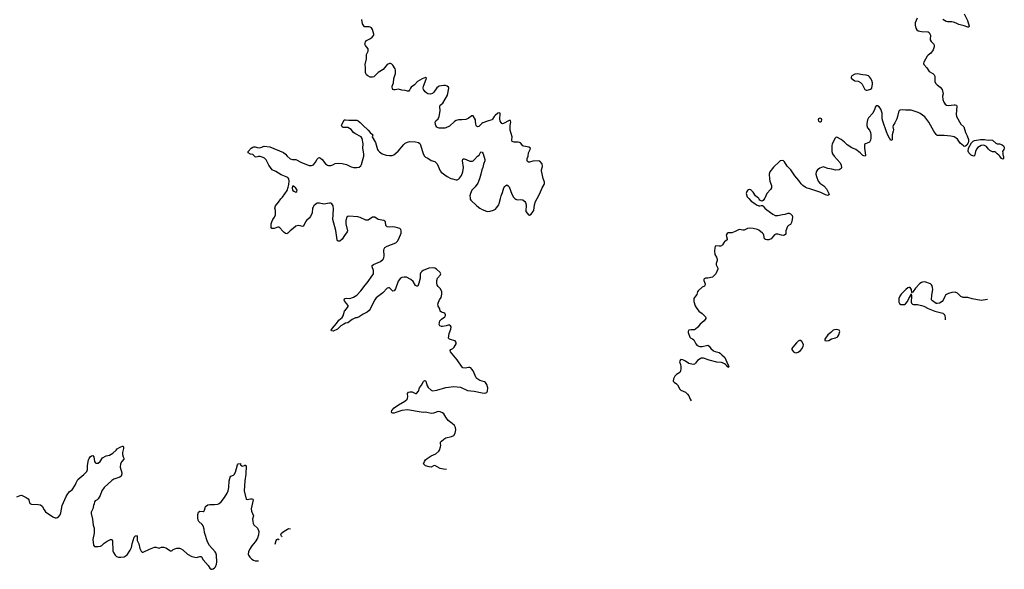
# Model space of a CAD drawing. Header units: inches. Extents: x 2221556 to 2384305, y 723442 to 892241.
# Tile 2 of 53: x 2237521 to 2254958, y 723442 to 733164. Entities that reach past the tile are written whole.
import ezdxf

# ---------------------------------------------------------------- set-up
doc = ezdxf.new("R2010")
doc.units = ezdxf.units.IN
doc.header["$MEASUREMENT"] = 0
for name, color, linetype in [('C2732', 7, 'Continuous'), ('C2742', 7, 'Continuous'), ('C2743', 7, 'Continuous'), ('C2752', 7, 'Continuous'), ('C2753', 7, 'Continuous')]:
    doc.layers.add(name, color=color, linetype=linetype)

msp = doc.modelspace()

# ---------------------------------------------------------------- linework, layer by layer
at = {"layer": 'C2732', "color": 6, "elevation": 200}
msp.add_lwpolyline([(2237470, 724726), (2237530, 724748), (2237550, 724751), (2237566, 724746), (2237634, 724714), (2237670, 724691), (2237681, 724670), (2237697, 724617), (2237710, 724601), (2237730, 724594), (2237850, 724590), (2237890, 724582), (2237917, 724557), (2237952, 724492), (2237979, 724459), (2238110, 724369), (2238150, 724354), (2238170, 724352), (2238190, 724356), (2238210, 724368), (2238237, 724403), (2238250, 724441), (2238275, 724570), (2238342, 724730), (2238359, 724761), (2238401, 724819), (2238451, 724849), (2238505, 724930), (2238521, 724970), (2238553, 725030), (2238659, 725121), (2238708, 725172), (2238720, 725210), (2238724, 725276), (2238742, 725378), (2238750, 725403), (2238770, 725431), (2238790, 725451), (2238814, 725454), (2238831, 725431), (2238848, 725350), (2238859, 725330), (2238870, 725322), (2238890, 725317), (2238910, 725322), (2238946, 725350), (2238990, 725411), (2239050, 725446), (2239110, 725463), (2239170, 725499), (2239230, 725547), (2239250, 725571), (2239290, 725599), (2239310, 725611), (2239339, 725619), (2239350, 725618), (2239358, 725610), (2239357, 725577), (2239344, 725510), (2239344, 725470), (2239351, 725431), (2239366, 725410), (2239367, 725390), (2239328, 725350), (2239306, 725310), (2239301, 725250), (2239330, 725150), (2239330, 725130), (2239319, 725090), (2239297, 725070), (2239190, 725037), (2239150, 725014), (2239017, 724890), (2238976, 724830), (2238945, 724750), (2238910, 724690), (2238890, 724670), (2238855, 724650), (2238844, 724636), (2238840, 724600), (2238828, 724570), (2238817, 724510), (2238788, 724450), (2238785, 724430), (2238810, 724330), (2238823, 724223), (2238840, 724170), (2238837, 724083), (2238818, 723970), (2238826, 723870), (2238845, 723845), (2238910, 723843), (2238950, 723850), (2238975, 723865), (2239016, 723904), (2239070, 723939), (2239130, 723970), (2239150, 723970), (2239161, 723961), (2239166, 723946), (2239172, 723770), (2239181, 723741), (2239210, 723693), (2239236, 723670), (2239270, 723658), (2239310, 723656), (2239370, 723665), (2239390, 723672), (2239423, 723697), (2239477, 723783), (2239500, 723830), (2239510, 723890), (2239550, 724010), (2239570, 724036), (2239590, 724039), (2239603, 724023), (2239604, 723950), (2239630, 723890), (2239650, 723811), (2239670, 723761), (2239690, 723744), (2239710, 723744), (2239821, 723799), (2239910, 723833), (2239932, 723832), (2239990, 723816), (2240000, 723821)], dxfattribs=at)
at = {"layer": 'C2742', "color": 6, "elevation": 200}
for points in [[(2245078, 725208), (2245028, 725212), (2244970, 725225), (2244870, 725276), (2244847, 725273), (2244810, 725251), (2244770, 725252), (2244710, 725272), (2244674, 725310), (2244689, 725350), (2244710, 725379), (2244736, 725404), (2244810, 725448), (2244890, 725483), (2244945, 725530), (2244956, 725550), (2244974, 725610), (2244978, 725630), (2244972, 725670), (2244976, 725690), (2244990, 725711), (2245030, 725744), (2245070, 725766), (2245167, 725793), (2245209, 725810), (2245234, 725850), (2245244, 725910), (2245238, 725950), (2245223, 725983), (2245181, 726021), (2245110, 726074), (2245065, 726130), (2245030, 726190), (2245010, 726212), (2244970, 726230), (2244930, 726231), (2244850, 726204), (2244810, 726200), (2244710, 726221), (2244670, 726216), (2244630, 726220), (2244390, 726262), (2244290, 726252), (2244183, 726217), (2244150, 726201), (2244130, 726202), (2244114, 726210), (2244106, 726226), (2244113, 726250), (2244150, 726297), (2244228, 726350), (2244344, 726416), (2244380, 726450), (2244391, 726470), (2244395, 726490), (2244388, 726552), (2244405, 726575), (2244430, 726582), (2244470, 726580), (2244506, 726566), (2244530, 726551), (2244550, 726551), (2244582, 726590), (2244604, 726650), (2244639, 726701), (2244670, 726766), (2244690, 726781), (2244710, 726776), (2244715, 726770), (2244736, 726690), (2244757, 726657), (2244807, 726610), (2244830, 726600), (2244910, 726609), (2245070, 726660), (2245210, 726675), (2245330, 726661), (2245450, 726604), (2245570, 726595), (2245710, 726561), (2245750, 726558), (2245778, 726562), (2245793, 726570), (2245804, 726590), (2245811, 726649), (2245808, 726670), (2245792, 726712), (2245770, 726744), (2245750, 726757), (2245670, 726780), (2245617, 726817), (2245607, 726830), (2245550, 726950), (2245530, 726983), (2245510, 727004), (2245490, 727011), (2245470, 727012), (2245410, 726998), (2245370, 727004), (2245355, 727015), (2245271, 727150), (2245152, 727290), (2245145, 727310), (2245157, 727330), (2245193, 727350), (2245217, 727370), (2245253, 727430), (2245252, 727452), (2245230, 727481), (2245210, 727492), (2245170, 727498), (2245135, 727510), (2245117, 727530), (2245124, 727610), (2245159, 727690), (2245163, 727730), (2245153, 727750), (2245130, 727759), (2245110, 727759), (2245072, 727748), (2245010, 727738), (2244990, 727739), (2244963, 727750), (2244952, 727770), (2244953, 727810), (2244963, 727837), (2244990, 727865), (2245050, 727905), (2245064, 727930), (2245064, 727944), (2245050, 727972), (2244990, 727992), (2244968, 728008), (2244959, 728050), (2244934, 728094), (2244930, 728110), (2244928, 728130), (2244936, 728170), (2244953, 728207), (2244983, 728250), (2244996, 728310), (2244994, 728350), (2244988, 728370), (2244965, 728410), (2244930, 728447), (2244915, 728470), (2244907, 728510), (2244910, 728550), (2244922, 728590), (2244972, 728650), (2244977, 728670), (2244967, 728690), (2244904, 728750), (2244870, 728770), (2244850, 728774), (2244765, 728770), (2244668, 728730), (2244641, 728710), (2244623, 728690), (2244615, 728665), (2244611, 728590), (2244590, 728505), (2244570, 728452), (2244552, 728448), (2244530, 728464), (2244491, 728531), (2244450, 728566), (2244370, 728609), (2244329, 728611), (2244290, 728606), (2244265, 728590), (2244224, 728536), (2244177, 728403), (2244154, 728366), (2244130, 728361), (2244070, 728420), (2244050, 728421), (2244030, 728412), (2243950, 728333), (2243836, 728244), (2243811, 728210), (2243782, 728158), (2243730, 728046), (2243710, 728019), (2243676, 727990), (2243605, 727955), (2243530, 727909), (2243490, 727893), (2243470, 727889), (2243410, 727863), (2243330, 727804), (2243290, 727796), (2243260, 727780), (2243210, 727747), (2243150, 727688), (2243070, 727655), (2243042, 727662), (2243038, 727670), (2243061, 727710), (2243133, 727787), (2243170, 727846), (2243230, 727898), (2243250, 727923), (2243273, 728010), (2243310, 728051), (2243336, 728090), (2243339, 728110), (2243306, 728146), (2243274, 728190), (2243270, 728210), (2243275, 728225), (2243286, 728234), (2243310, 728238), (2243370, 728234), (2243430, 728255), (2243490, 728290), (2243564, 728370), (2243639, 728470), (2243675, 728510), (2243776, 728650), (2243784, 728670), (2243787, 728710), (2243784, 728730), (2243761, 728790), (2243765, 728815), (2243786, 728834), (2243911, 728889), (2243956, 728930), (2243968, 728950), (2243976, 728984), (2243970, 729090), (2243975, 729110), (2243990, 729133), (2244030, 729158), (2244182, 729218), (2244214, 729246), (2244237, 729290), (2244278, 729390), (2244279, 729430), (2244272, 729450), (2244251, 729471), (2244170, 729493), (2244130, 729498), (2244070, 729492), (2244030, 729499), (2244015, 729510), (2244006, 729526), (2243999, 729590), (2243990, 729600), (2243970, 729612), (2243869, 729629), (2243810, 729668), (2243790, 729671), (2243770, 729668), (2243690, 729620), (2243670, 729616), (2243650, 729618), (2243550, 729664), (2243510, 729676), (2243350, 729688), (2243330, 729683), (2243312, 729668), (2243296, 729610), (2243298, 729550), (2243328, 729430), (2243322, 729410), (2243272, 729348), (2243230, 729284), (2243190, 729247), (2243165, 729245), (2243152, 729252), (2243142, 729270), (2243117, 729437), (2243064, 729630), (2243077, 729810), (2243070, 729869), (2243050, 729908), (2243030, 729918), (2243010, 729920), (2242910, 729901), (2242830, 729920), (2242790, 729916), (2242770, 729909), (2242730, 729873), (2242716, 729850), (2242709, 729830), (2242700, 729750), (2242670, 729682), (2242650, 729655), (2242598, 729610), (2242582, 729590), (2242548, 729512), (2242530, 729503), (2242490, 729518), (2242450, 729523), (2242410, 729513), (2242366, 729470), (2242311, 729430), (2242270, 729389), (2242250, 729377), (2242230, 729384), (2242202, 729402), (2242181, 729421), (2242130, 729482), (2242110, 729494), (2242090, 729493), (2242030, 729469), (2241988, 729470), (2241974, 729490), (2241977, 729550), (2241985, 729590), (2242005, 729630), (2242036, 729670), (2242050, 729710), (2242049, 729790), (2242042, 729830), (2242049, 729869), (2242106, 729934), (2242145, 729995), (2242150, 730000)], [(2245498, 730000), (2245500, 729990), (2245513, 729970), (2245619, 729870), (2245670, 729830), (2245710, 729807), (2245790, 729777), (2245810, 729774), (2245850, 729776), (2245910, 729796), (2245945, 729815), (2245966, 729834), (2246004, 729890), (2246013, 729910), (2246034, 730000)], [(2246291, 730000), (2246307, 729987), (2246330, 729978), (2246390, 729981), (2246430, 729975), (2246467, 729947), (2246476, 729930), (2246488, 729890), (2246485, 729770), (2246532, 729712), (2246550, 729705), (2246577, 729723), (2246610, 729765), (2246624, 729790), (2246638, 729890), (2246655, 729950), (2246683, 730000)], [(2250000, 729234), (2249995, 729230), (2249970, 729184), (2249950, 729166), (2249930, 729158), (2249910, 729157), (2249850, 729164), (2249839, 729150), (2249831, 729129), (2249823, 729070), (2249834, 729010), (2249861, 728961), (2249872, 728930), (2249873, 728907), (2249855, 728850), (2249858, 728830), (2249887, 728770), (2249885, 728750), (2249849, 728671), (2249791, 728608), (2249710, 728594), (2249667, 728593), (2249652, 728588), (2249642, 728578), (2249638, 728570), (2249639, 728550), (2249659, 728490), (2249656, 728464), (2249647, 728450), (2249605, 728430), (2249535, 728370), (2249524, 728350), (2249510, 728304), (2249490, 728273), (2249469, 728251), (2249460, 728230), (2249461, 728181), (2249485, 728105), (2249502, 728070), (2249548, 728008), (2249610, 727965), (2249668, 727910), (2249674, 727890), (2249670, 727877), (2249643, 727837), (2249570, 727778), (2249530, 727726), (2249490, 727687), (2249470, 727678), (2249410, 727677), (2249374, 727670), (2249358, 727650), (2249360, 727630), (2249390, 727548), (2249408, 727530), (2249437, 727517), (2249459, 727499), (2249494, 727430), (2249520, 727400), (2249564, 727384), (2249610, 727381), (2249710, 727404), (2249730, 727390), (2249762, 727350), (2249809, 727309), (2249835, 727295), (2249910, 727274), (2249930, 727260), (2249953, 727233), (2250000, 727194)], [(2250000, 727076), (2249970, 727096), (2249950, 727101), (2249867, 727107), (2249730, 727141), (2249630, 727176), (2249590, 727174), (2249570, 727166), (2249526, 727134), (2249490, 727088), (2249470, 727073), (2249450, 727067), (2249370, 727081), (2249310, 727126), (2249262, 727150), (2249230, 727155), (2249221, 727150), (2249211, 727130), (2249208, 727110), (2249225, 727065), (2249232, 727028), (2249232, 726988), (2249226, 726950), (2249210, 726921), (2249150, 726886), (2249122, 726858), (2249099, 726810), (2249096, 726770), (2249111, 726750), (2249150, 726725), (2249170, 726706), (2249209, 726629), (2249232, 726612), (2249310, 726575), (2249350, 726542), (2249373, 726510), (2249394, 726450), (2249410, 726420)], [(2240000, 723821), (2240030, 723835), (2240070, 723834), (2240110, 723819), (2240190, 723771), (2240210, 723771), (2240223, 723777), (2240238, 723790), (2240270, 723806), (2240305, 723815), (2240350, 723816), (2240371, 723811), (2240410, 723786), (2240490, 723708), (2240570, 723666), (2240650, 723651), (2240710, 723671), (2240731, 723671), (2240741, 723661), (2240770, 723607), (2240859, 723510), (2240890, 723462), (2240910, 723442), (2240930, 723442), (2240950, 723451), (2240970, 723465), (2240990, 723486), (2241008, 723532), (2241012, 723570), (2241004, 723690), (2240992, 723732), (2240982, 723750), (2240884, 723864), (2240846, 723926), (2240796, 724090), (2240787, 724150), (2240770, 724209), (2240750, 724237), (2240696, 724290), (2240684, 724310), (2240674, 724350), (2240676, 724410), (2240690, 724451), (2240710, 724471), (2240770, 724465), (2240785, 724475), (2240795, 724490), (2240804, 724530), (2240814, 724550), (2240850, 724581), (2240891, 724589), (2240972, 724588), (2241028, 724592), (2241055, 724605), (2241090, 724633), (2241145, 724710), (2241194, 724790), (2241211, 724830), (2241225, 724890), (2241233, 725007), (2241246, 725074), (2241262, 725090), (2241310, 725106), (2241322, 725118), (2241342, 725158), (2241381, 725290), (2241390, 725305), (2241430, 725314), (2241432, 725290), (2241454, 725270), (2241475, 725265), (2241500, 725280), (2241510, 725292), (2241530, 725274), (2241523, 725123), (2241507, 725007), (2241496, 724830), (2241530, 724685), (2241550, 724676), (2241610, 724690), (2241630, 724690), (2241650, 724681), (2241657, 724670), (2241623, 724510), (2241629, 724470), (2241662, 724390), (2241646, 724330), (2241649, 724290), (2241658, 724250), (2241668, 724230), (2241730, 724168), (2241751, 724131), (2241755, 724110), (2241750, 724050), (2241730, 723990), (2241691, 723929), (2241630, 723858), (2241590, 723790), (2241574, 723750), (2241568, 723710), (2241571, 723691), (2241595, 723655), (2241630, 723621), (2241661, 723601), (2241690, 723594), (2241753, 723592)], [(2242171, 724018), (2242170, 724019), (2242156, 724030), (2242148, 724050), (2242151, 724070), (2242158, 724082), (2242203, 724117), (2242266, 724154), (2242290, 724162), (2242314, 724155)], [(2242043, 723888), (2242064, 723950), (2242074, 723966), (2242090, 723979), (2242110, 723968), (2242116, 723962)]]:
    msp.add_lwpolyline(points, dxfattribs=at)
at = {"layer": 'C2743', "color": 6, "elevation": 200}
for points in [[(2246683, 730000), (2246734, 730090), (2246776, 730190), (2246811, 730250), (2246815, 730265), (2246815, 730290), (2246792, 730352), (2246761, 730490), (2246761, 730510), (2246781, 730570), (2246772, 730612), (2246730, 730661), (2246710, 730669), (2246610, 730663), (2246550, 730646), (2246530, 730646), (2246515, 730655), (2246507, 730670), (2246509, 730710), (2246523, 730750), (2246533, 730810), (2246563, 730870), (2246566, 730890), (2246539, 730910), (2246450, 730927), (2246434, 730934), (2246390, 730986), (2246374, 730994), (2246350, 730998), (2246275, 730995), (2246245, 731010), (2246239, 731030), (2246244, 731090), (2246208, 731210), (2246208, 731292), (2246217, 731350), (2246214, 731374), (2246210, 731380), (2246190, 731382), (2246090, 731325), (2246070, 731324), (2246061, 731330), (2246045, 731345), (2246031, 731371), (2246025, 731410), (2246032, 731492), (2246028, 731508), (2246015, 731515), (2245990, 731510), (2245939, 731470), (2245921, 731450), (2245896, 731404), (2245882, 731390), (2245806, 731370), (2245720, 731340), (2245705, 731330), (2245650, 731277), (2245630, 731270), (2245610, 731278), (2245603, 731290), (2245596, 731316), (2245595, 731370), (2245591, 731390), (2245550, 731464), (2245530, 731461), (2245462, 731418), (2245422, 731398), (2245351, 731391), (2245290, 731391), (2245250, 731380), (2245219, 731361), (2245130, 731282), (2245070, 731252), (2245050, 731247), (2244950, 731245), (2244930, 731250), (2244910, 731263), (2244891, 731290), (2244883, 731310), (2244877, 731350), (2244888, 731372), (2244931, 731409), (2244950, 731450), (2244965, 731550), (2244960, 731630), (2244963, 731637), (2244970, 731650), (2245012, 731690), (2245098, 731830), (2245120, 731950), (2245114, 731970), (2245090, 731990), (2245059, 731999), (2245030, 732001), (2244950, 731991), (2244930, 731978), (2244910, 731958), (2244856, 731884), (2244830, 731859), (2244790, 731844), (2244750, 731851), (2244730, 731864), (2244704, 731890), (2244675, 731930), (2244667, 731950), (2244671, 731991), (2244720, 732110), (2244724, 732130), (2244710, 732139), (2244650, 732118), (2244564, 732070), (2244510, 732013), (2244455, 731970), (2244440, 731950), (2244425, 731915), (2244410, 731898), (2244390, 731899), (2244350, 731913), (2244290, 731919), (2244230, 731933), (2244170, 731924), (2244145, 731925), (2244131, 731931), (2244124, 731944), (2244116, 731970), (2244116, 731990), (2244142, 732050), (2244145, 732125), (2244174, 732210), (2244178, 732270), (2244170, 732296), (2244130, 732360), (2244110, 732379), (2244090, 732388), (2244070, 732388), (2244030, 732370), (2243956, 732284), (2243870, 732229), (2243790, 732154), (2243770, 732146), (2243730, 732146), (2243688, 732168), (2243665, 732190), (2243652, 732210), (2243646, 732230), (2243646, 732310), (2243641, 732370), (2243660, 732470), (2243663, 732550), (2243692, 732608), (2243694, 732630), (2243690, 732650), (2243646, 732710), (2243636, 732730), (2243638, 732750), (2243647, 732773), (2243664, 732796), (2243731, 732829), (2243765, 732855), (2243790, 732890), (2243791, 732909), (2243771, 732990), (2243750, 733022), (2243730, 733034), (2243710, 733040), (2243630, 733040), (2243614, 733054), (2243593, 733090), (2243578, 733170)], [(2242150, 730000), (2242174, 730026), (2242255, 730145), (2242278, 730202), (2242290, 730250), (2242293, 730310), (2242286, 730346), (2242267, 730370), (2242150, 730418), (2242056, 730476), (2241990, 730510), (2241934, 730590), (2241886, 730686), (2241856, 730716), (2241830, 730729), (2241777, 730743), (2241750, 730744), (2241710, 730734), (2241690, 730739), (2241650, 730779), (2241606, 730786), (2241569, 730809), (2241566, 730830), (2241618, 730890), (2241649, 730910), (2241670, 730915), (2241690, 730915), (2241724, 730904), (2241770, 730900), (2241808, 730910), (2241830, 730923), (2241850, 730927), (2241950, 730917), (2242195, 730815), (2242230, 730788), (2242258, 730750), (2242310, 730703), (2242350, 730689), (2242370, 730692), (2242410, 730689), (2242510, 730636), (2242650, 730585), (2242690, 730582), (2242723, 730597), (2242758, 730642), (2242790, 730696), (2242810, 730719), (2242830, 730724), (2242850, 730713), (2242876, 730690), (2242937, 730617), (2242970, 730593), (2242990, 730586), (2243030, 730584), (2243064, 730596), (2243110, 730619), (2243173, 730627), (2243230, 730620), (2243310, 730601), (2243390, 730564), (2243430, 730552), (2243490, 730552), (2243530, 730558), (2243560, 730580), (2243576, 730604), (2243590, 730670), (2243614, 730750), (2243614, 730790), (2243599, 730890), (2243603, 730970), (2243585, 731065), (2243569, 731090), (2243456, 731150), (2243430, 731170), (2243390, 731219), (2243362, 731242), (2243330, 731255), (2243250, 731259), (2243229, 731270), (2243222, 731290), (2243270, 731391), (2243290, 731394), (2243350, 731386), (2243490, 731385), (2243515, 731375), (2243550, 731348), (2243598, 731298), (2243692, 731212), (2243730, 731170), (2243776, 731130), (2243762, 731090), (2243823, 730990), (2243856, 730870), (2243868, 730850), (2243890, 730826), (2243943, 730790), (2244010, 730769), (2244070, 730762), (2244116, 730764), (2244144, 730776), (2244222, 730838), (2244322, 730958), (2244350, 730979), (2244390, 730996), (2244430, 731007), (2244530, 731001), (2244586, 730990), (2244610, 730971), (2244621, 730950), (2244668, 730790), (2244690, 730751), (2244710, 730734), (2244750, 730716), (2244810, 730676), (2244870, 730654), (2244912, 730612), (2244947, 730530), (2244969, 730489), (2244987, 730467), (2245090, 730388), (2245156, 730356), (2245186, 730346), (2245250, 730332), (2245270, 730332), (2245290, 730341), (2245310, 730359), (2245344, 730410), (2245367, 730470), (2245381, 730550), (2245364, 730670), (2245370, 730694), (2245378, 730702), (2245390, 730705), (2245430, 730693), (2245490, 730664), (2245510, 730659), (2245537, 730663), (2245550, 730668), (2245578, 730690), (2245630, 730747), (2245659, 730770), (2245690, 730825), (2245710, 730821), (2245731, 730790), (2245759, 730690), (2245757, 730670), (2245735, 730610), (2245721, 730550), (2245705, 730510), (2245689, 730430), (2245665, 730350), (2245634, 730270), (2245590, 730210), (2245530, 730150), (2245504, 730090), (2245495, 730050), (2245496, 730010), (2245498, 730000)], [(2246034, 730000), (2246045, 730050), (2246071, 730110), (2246097, 730190), (2246110, 730214), (2246128, 730232), (2246150, 730241), (2246170, 730227), (2246187, 730207), (2246235, 730075), (2246267, 730027), (2246290, 730001), (2246291, 730000)]]:
    msp.add_lwpolyline(points, dxfattribs=at)
msp.add_lwpolyline([(2242350, 730222), (2242344, 730190), (2242351, 730150), (2242376, 730130), (2242410, 730115), (2242430, 730127), (2242432, 730150), (2242410, 730181), (2242370, 730217)], close=True, dxfattribs=at)
at = {"layer": 'C2752', "color": 6}
for points, elevation in [([(2250433, 730000), (2250476, 729956), (2250537, 729910), (2250567, 729890), (2250610, 729870), (2250630, 729871), (2250650, 729878), (2250676, 729876), (2250690, 729868), (2250719, 729830), (2250750, 729802), (2250861, 729721), (2250902, 729702), (2250950, 729699), (2251030, 729719), (2251075, 729725), (2251130, 729741), (2251150, 729739), (2251170, 729730), (2251199, 729699), (2251209, 729669), (2251204, 729630), (2251190, 729576), (2251170, 729542), (2251136, 729524), (2251116, 729504), (2251086, 729430), (2251091, 729370), (2251067, 729353), (2251050, 729348), (2251010, 729351), (2250950, 729370), (2250910, 729370), (2250890, 729358), (2250827, 729290), (2250790, 729270), (2250750, 729267), (2250730, 729275), (2250711, 729290), (2250699, 729350), (2250693, 729370), (2250678, 729390), (2250610, 729441), (2250590, 729451), (2250510, 729470), (2250450, 729476), (2250410, 729470), (2250350, 729443), (2250330, 729441), (2250270, 729452), (2250250, 729447), (2250190, 729418), (2250130, 729396), (2250110, 729391), (2250070, 729393), (2250050, 729382), (2250035, 729350), (2250036, 729330), (2250050, 729290), (2250050, 729270), (2250000, 729234)], 200), ([(2250714, 730000), (2250690, 729967), (2250670, 729955), (2250650, 729958), (2250631, 729971), (2250618, 729990), (2250608, 730000)], 200), ([(2254663, 728214), (2254546, 728194), (2254388, 728228), (2254310, 728252), (2254230, 728247), (2254190, 728268), (2254128, 728328), (2254090, 728344), (2254030, 728339), (2253970, 728321), (2253936, 728304), (2253918, 728290), (2253902, 728270), (2253877, 728203), (2253860, 728180), (2253810, 728152), (2253770, 728141), (2253750, 728142), (2253688, 728188), (2253671, 728211), (2253672, 728290), (2253691, 728390), (2253688, 728428), (2253678, 728458), (2253670, 728473), (2253650, 728490), (2253550, 728524), (2253510, 728523), (2253490, 728517), (2253462, 728498), (2253385, 728415), (2253342, 728358), (2253330, 728332), (2253318, 728338), (2253312, 728390), (2253305, 728410), (2253290, 728425), (2253270, 728427), (2253250, 728419), (2253216, 728390), (2253133, 728310), (2253105, 728275), (2253090, 728230), (2253090, 728170), (2253101, 728141), (2253124, 728124), (2253190, 728125), (2253210, 728136), (2253243, 728177), (2253266, 728230), (2253306, 728294), (2253310, 728312), (2253314, 728274), (2253310, 728170), (2253314, 728150), (2253330, 728129), (2253350, 728124), (2253423, 728123), (2253490, 728108), (2253530, 728095), (2253610, 728055), (2253730, 728008), (2253870, 727971), (2253883, 727963), (2253893, 727953), (2253902, 727930), (2253910, 727890), (2253910, 727857)], 300), ([(2250000, 727194), (2250010, 727186), (2250043, 727103), (2250070, 727053), (2250078, 727022), (2250070, 727010), (2250061, 727021), (2250050, 727026), (2250042, 727042), (2250022, 727062), (2250000, 727076)], 200)]:
    msp.add_lwpolyline(points, dxfattribs=dict(at, elevation=elevation))
at = {"layer": 'C2752', "color": 6, "elevation": 300}
for points in [[(2251990, 727685), (2251950, 727679), (2251930, 727669), (2251888, 727632), (2251830, 727589), (2251777, 727510), (2251779, 727499), (2251781, 727490), (2251803, 727483), (2251850, 727488), (2251900, 727520), (2251970, 727538), (2251997, 727550), (2252010, 727562), (2252027, 727590), (2252046, 727646), (2252034, 727674)], [(2251330, 727487), (2251310, 727477), (2251280, 727450), (2251212, 727370), (2251198, 727350), (2251194, 727330), (2251205, 727310), (2251223, 727290), (2251250, 727275), (2251270, 727272), (2251310, 727285), (2251351, 727310), (2251379, 727350), (2251396, 727390), (2251399, 727410), (2251396, 727430), (2251370, 727469), (2251350, 727487)]]:
    msp.add_lwpolyline(points, close=True, dxfattribs=at)
at = {"layer": 'C2753', "color": 6, "elevation": 200}
for points in [[(2254246, 733266), (2254304, 733150), (2254336, 733050), (2254332, 733030), (2254310, 733030), (2254250, 733054), (2254150, 733078), (2254103, 733103), (2254059, 733119), (2254030, 733125), (2253950, 733128), (2253930, 733134), (2253870, 733169)], [(2253415, 733190), (2253380, 733110), (2253378, 733070), (2253392, 733012), (2253410, 732982), (2253430, 732968), (2253490, 732955), (2253607, 732947), (2253630, 732936), (2253651, 732890), (2253652, 732870), (2253644, 732830), (2253646, 732806), (2253661, 732781), (2253711, 732730), (2253716, 732710), (2253716, 732685), (2253696, 732630), (2253656, 732570), (2253610, 732539), (2253590, 732519), (2253531, 732410), (2253528, 732390), (2253535, 732370), (2253586, 732310), (2253629, 732250), (2253694, 732214), (2253718, 732190), (2253727, 732167), (2253729, 732070), (2253740, 732040), (2253768, 732010), (2253822, 731970), (2253855, 731930), (2253875, 731855), (2253866, 731810), (2253871, 731750), (2253886, 731706), (2253908, 731670), (2253933, 731653), (2253966, 731646), (2254070, 731657), (2254090, 731657), (2254112, 731650), (2254116, 731630), (2254105, 731490), (2254110, 731450), (2254190, 731316), (2254239, 731270), (2254270, 731171), (2254300, 731110), (2254325, 731045), (2254325, 731010), (2254316, 730984), (2254293, 730947), (2254272, 730928), (2254250, 730922), (2254234, 730934), (2254179, 730979), (2254130, 731051), (2254106, 731070), (2254069, 731089), (2254010, 731103), (2253890, 731113), (2253770, 731116), (2253750, 731133), (2253708, 731190), (2253624, 731350), (2253550, 731443), (2253510, 731477), (2253470, 731503), (2253430, 731522), (2253310, 731561), (2253210, 731565), (2253148, 731572), (2253114, 731566), (2253095, 731550), (2253086, 731530), (2253068, 731450), (2253053, 731410), (2253020, 731340), (2252987, 731290), (2252984, 731270), (2252994, 731214), (2252992, 731190), (2252972, 731130), (2252970, 731038), (2252950, 731025), (2252902, 731110), (2252870, 731179), (2252804, 731370), (2252795, 731410), (2252794, 731510), (2252770, 731584), (2252741, 731621), (2252710, 731639), (2252690, 731639), (2252670, 731615), (2252664, 731590), (2252630, 731510), (2252554, 731430), (2252535, 731390), (2252523, 731330), (2252523, 731290), (2252536, 731250), (2252569, 731209), (2252589, 731170), (2252597, 731130), (2252595, 731070), (2252589, 731030), (2252570, 730997), (2252530, 730978), (2252502, 730970), (2252484, 730956), (2252482, 730890), (2252499, 730770), (2252491, 730749), (2252470, 730753), (2252450, 730764), (2252405, 730810), (2252330, 730866), (2252259, 730899), (2252176, 730950), (2252130, 730998), (2252070, 731045), (2251990, 731086), (2251977, 731083), (2251964, 731070), (2251910, 730970), (2251902, 730930), (2251903, 730830), (2251918, 730790), (2251947, 730747), (2252054, 730630), (2252071, 730589), (2252075, 730550), (2252071, 730530), (2252032, 730510), (2251970, 730501), (2251902, 730522), (2251830, 730532), (2251770, 730558), (2251750, 730560), (2251690, 730540), (2251650, 730511), (2251635, 730490), (2251626, 730470), (2251623, 730430), (2251631, 730390), (2251661, 730310), (2251690, 730270), (2251763, 730223), (2251810, 730172), (2251852, 730090), (2251854, 730070), (2251850, 730063), (2251830, 730056), (2251790, 730064), (2251710, 730110), (2251513, 730173), (2251464, 730184), (2251430, 730202), (2251390, 730233), (2251362, 730262), (2251320, 730320), (2251250, 730403), (2251175, 730510), (2251115, 730575), (2251067, 730650), (2251050, 730668), (2251030, 730675), (2250991, 730670), (2250968, 730652), (2250870, 730555), (2250807, 730470), (2250796, 730430), (2250800, 730350), (2250808, 730310), (2250834, 730230), (2250833, 730187), (2250820, 730160), (2250750, 730090), (2250716, 730004), (2250714, 730000)], [(2250608, 730000), (2250554, 730050), (2250510, 730112), (2250470, 730155), (2250450, 730163), (2250430, 730157), (2250410, 730144), (2250396, 730124), (2250388, 730090), (2250396, 730050), (2250405, 730030), (2250433, 730000)]]:
    msp.add_lwpolyline(points, dxfattribs=at)
for points in [[(2252350, 732207), (2252310, 732200), (2252257, 732170), (2252244, 732150), (2252248, 732130), (2252268, 732110), (2252310, 732084), (2252370, 732076), (2252413, 732053), (2252443, 732023), (2252470, 731964), (2252490, 731932), (2252510, 731919), (2252530, 731919), (2252550, 731926), (2252590, 731936), (2252609, 731950), (2252621, 732030), (2252622, 732050), (2252613, 732090), (2252591, 732132), (2252570, 732153), (2252550, 732170), (2252510, 732185), (2252450, 732188)], [(2251690, 731420), (2251669, 731411), (2251662, 731390), (2251668, 731370), (2251690, 731358), (2251710, 731360), (2251723, 731370), (2251729, 731390), (2251718, 731410), (2251710, 731417)], [(2254670, 731031), (2254717, 731037), (2254750, 731033), (2254810, 730980), (2254830, 730970), (2254870, 730967), (2254922, 730950), (2254945, 730930), (2254958, 730910), (2254958, 730890), (2254951, 730870), (2254926, 730830), (2254932, 730808), (2254933, 730773), (2254940, 730760), (2254945, 730730), (2254945, 730710), (2254930, 730695), (2254906, 730706), (2254878, 730750), (2254859, 730770), (2254830, 730790), (2254810, 730816), (2254790, 730827), (2254750, 730828), (2254704, 730850), (2254670, 730878), (2254641, 730921), (2254610, 730939), (2254583, 730943), (2254550, 730937), (2254517, 730923), (2254490, 730904), (2254466, 730874), (2254445, 730830), (2254430, 730755), (2254414, 730750), (2254373, 730770), (2254330, 730810), (2254318, 730838), (2254326, 730894), (2254375, 730985), (2254405, 731015), (2254430, 731027), (2254536, 731044), (2254610, 731043)]]:
    msp.add_lwpolyline(points, close=True, dxfattribs=at)

doc.saveas('drawing.dxf')
